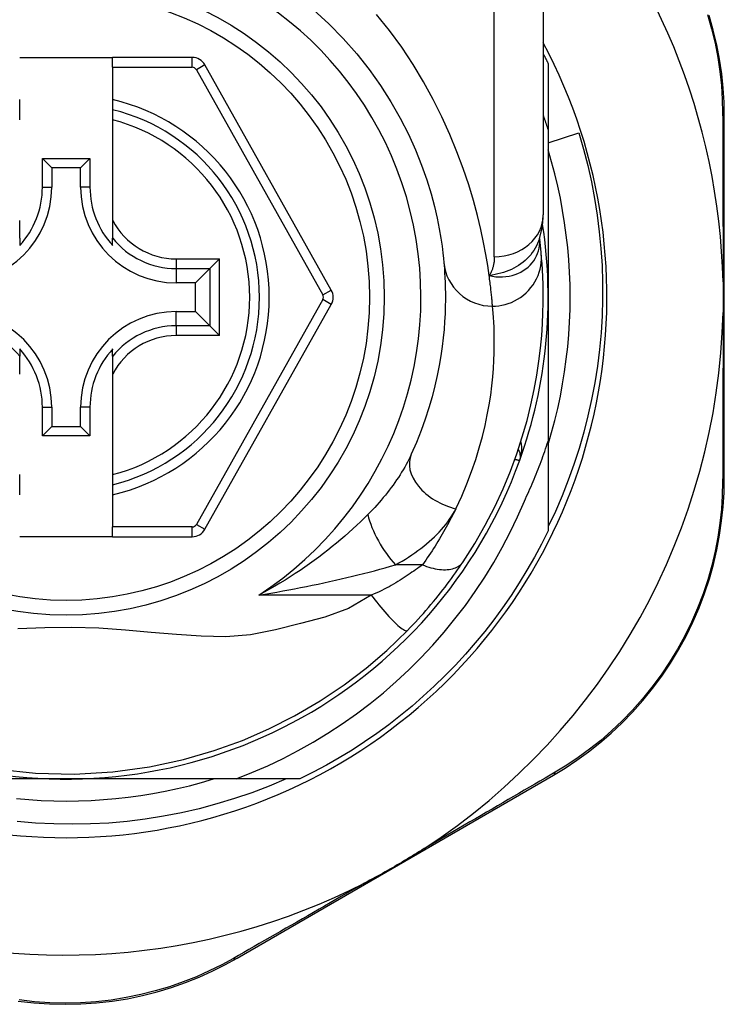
# Model space of a CAD drawing. Header units: inches. Extents: x 20 to 683, y 61 to 320.
# Tile 35 of 205: x 24.56 to 25.127, y 212.201 to 212.993. Entities that reach past the tile are written whole.
import ezdxf

# ---------------------------------------------------------------- set-up
doc = ezdxf.new("R2010")
doc.units = ezdxf.units.IN
doc.header["$MEASUREMENT"] = 0
doc.layers.add('Visible Edges(ANSI)', color=7, linetype='Continuous', lineweight=25)
doc.layers.add('Visible Tangent Edges(ANSI)', color=7, linetype='Continuous', lineweight=25)

msp = doc.modelspace()

# ---------------------------------------------------------------- linework, layer by layer
at = {"layer": 'Visible Edges(ANSI)'}
for p, q in [((24.9817, 213.07342), (24.9817, 212.83616)), ((24.56044, 212.96273), (24.63524, 212.96273)), ((24.69919, 212.96273), (24.63524, 212.96273)), ((24.63524, 212.95486), (24.63524, 212.96273)), ((24.81113, 212.77551), (24.70949, 212.9567)), ((24.98564, 212.95782), (24.98564, 212.90476)), ((24.63524, 212.95486), (24.63524, 212.92878)), ((24.56044, 212.92068), (24.56044, 212.92878)), ((24.63524, 212.92878), (24.63524, 212.92068)), ((24.56044, 212.91255), (24.56044, 212.92068)), ((24.63524, 212.92068), (24.63524, 212.91255)), ((24.63524, 212.91255), (24.63524, 212.83157)), ((25.12737, 212.6235), (25.12737, 212.91558)), ((24.98564, 212.90476), (24.98564, 212.76973)), ((24.98564, 212.89398), (25.01025, 212.90192)), ((24.5787, 212.85831), (24.5787, 212.8814)), ((24.5787, 212.8814), (24.58628, 212.87382)), ((24.5787, 212.8814), (24.61699, 212.8814)), ((24.61699, 212.8814), (24.60941, 212.87382)), ((24.61699, 212.8814), (24.61699, 212.85831)), ((24.58628, 212.87382), (24.58628, 212.85831)), ((24.60941, 212.87382), (24.58628, 212.87382)), ((24.60941, 212.85831), (24.60941, 212.87382)), ((24.56044, 212.8173), (24.56044, 212.83157)), ((24.63524, 212.83157), (24.63524, 212.8173)), ((24.56044, 212.8173), (24.56044, 212.81139)), ((24.63524, 212.81139), (24.63524, 212.8173)), ((24.97878, 212.81699), (24.97877, 212.81704)), ((24.7212, 212.80057), (24.71336, 212.79273)), ((24.71336, 212.79273), (24.70193, 212.7813)), ((24.70193, 212.7813), (24.68643, 212.7813)), ((24.70193, 212.75817), (24.70193, 212.7813)), ((24.98564, 212.76973), (24.98564, 212.65381)), ((24.68643, 212.75817), (24.70193, 212.75817)), ((24.71336, 212.74674), (24.70193, 212.75817)), ((24.7095, 212.58293), (24.81113, 212.76395)), ((24.71336, 212.74674), (24.7212, 212.73889)), ((24.56044, 212.72808), (24.56044, 212.72217)), ((24.63524, 212.72217), (24.63524, 212.72808)), ((24.56044, 212.70789), (24.56044, 212.72217)), ((24.63524, 212.72217), (24.63524, 212.70789)), ((24.63524, 212.70789), (24.63524, 212.62691)), ((24.5787, 212.65807), (24.5787, 212.68115)), ((24.58628, 212.68115), (24.58628, 212.66565)), ((24.60941, 212.66565), (24.60941, 212.68115)), ((24.61699, 212.68115), (24.61699, 212.65807)), ((24.5787, 212.65807), (24.58628, 212.66565)), ((24.58628, 212.66565), (24.60941, 212.66565)), ((24.61699, 212.65807), (24.60941, 212.66565)), ((24.61699, 212.65807), (24.5787, 212.65807)), ((24.98564, 212.65381), (24.98564, 212.58165)), ((24.56044, 212.61879), (24.56044, 212.62691)), ((24.63524, 212.62691), (24.63524, 212.61879)), ((24.56044, 212.61068), (24.56044, 212.61879)), ((24.63524, 212.61879), (24.63524, 212.61068)), ((24.63524, 212.61068), (24.63524, 212.58478)), ((24.63524, 212.57691), (24.63524, 212.58478)), ((24.63524, 212.57691), (24.56044, 212.57691)), ((24.63524, 212.57691), (24.6992, 212.57691)), ((24.7353, 212.23761), (24.98987, 212.385)), ((24.59784, 212.38194), (24.44193, 212.38194)), ((24.73455, 212.38194), (24.59784, 212.38194)), ((24.78593, 212.38194), (24.73455, 212.38194))]:
    msp.add_line(p, q, dxfattribs=at)
at = {"layer": 'Visible Edges(ANSI)', "flags": 128}
for points in [[(24.79693, 213.00094), (24.80922, 212.98974), (24.82081, 212.97799), (24.83165, 212.96576), (24.84168, 212.95314), (24.85085, 212.94021), (24.85914, 212.92711), (24.86656, 212.91398), (24.87314, 212.90098), (24.8789, 212.88824), (24.88384, 212.8759), (24.88799, 212.86412), (24.89138, 212.85303), (24.89413, 212.84277), (24.89633, 212.83337), (24.89804, 212.82489), (24.89933, 212.81737), (24.90027, 212.81085), (24.90093, 212.80538), (24.90137, 212.801), (24.90167, 212.79776)], [(25.12737, 212.91558), (25.12714, 212.92671), (25.12645, 212.93807), (25.12526, 212.94961), (25.12355, 212.96127), (25.12132, 212.973), (25.11854, 212.98476), (25.11521, 212.99652)], [(24.9817, 212.96573), (24.98187, 212.9654), (24.98203, 212.96507), (24.9822, 212.96474), (24.98237, 212.96441), (24.98253, 212.96409), (24.9827, 212.96376), (24.98287, 212.96343), (24.98303, 212.9631), (24.9832, 212.96277), (24.98336, 212.96244), (24.98353, 212.96211), (24.98369, 212.96178), (24.98385, 212.96145), (24.98402, 212.96112), (24.98418, 212.96079), (24.98434, 212.96046), (24.98451, 212.96013), (24.98467, 212.9598), (24.98483, 212.95947), (24.98499, 212.95914), (24.98515, 212.95881), (24.98532, 212.95848), (24.98548, 212.95815), (24.98564, 212.95782)], [(24.98564, 212.90476), (24.98548, 212.90524), (24.98532, 212.90573), (24.98516, 212.90621), (24.98501, 212.9067), (24.98485, 212.90718), (24.98469, 212.90767), (24.98453, 212.90815), (24.98436, 212.90864), (24.9842, 212.90912), (24.98404, 212.9096), (24.98388, 212.91009), (24.98371, 212.91057), (24.98355, 212.91105), (24.98338, 212.91154), (24.98322, 212.91202), (24.98305, 212.9125), (24.98289, 212.91299), (24.98272, 212.91347), (24.98255, 212.91395), (24.98238, 212.91443), (24.98221, 212.91492), (24.98204, 212.9154), (24.98187, 212.91588), (24.9817, 212.91636)], [(25.01025, 212.90192), (25.01405, 212.88887), (25.01744, 212.87572), (25.02041, 212.86248), (25.02297, 212.84917), (25.0251, 212.83579), (25.02681, 212.82236), (25.02811, 212.80888), (25.02897, 212.79536), (25.02942, 212.78182), (25.02944, 212.76826), (25.02903, 212.75469), (25.02819, 212.74113), (25.02693, 212.72759), (25.02524, 212.71411), (25.02313, 212.7007), (25.02061, 212.68738), (25.01766, 212.67416), (25.01431, 212.66104), (25.01054, 212.64803), (25.00636, 212.63515), (25.00178, 212.6224), (24.9968, 212.60979), (24.99142, 212.59734), (24.98564, 212.58505)], [(24.98564, 212.65118), (24.98845, 212.6608), (24.99102, 212.67049), (24.99336, 212.68024), (24.99545, 212.69005), (24.9973, 212.6999), (24.9989, 212.7098), (25.00026, 212.71973), (25.00137, 212.72969), (25.00224, 212.73968), (25.00286, 212.74969), (25.00323, 212.75971), (25.00335, 212.76973), (25.00323, 212.77976), (25.00286, 212.78978), (25.00224, 212.79978), (25.00137, 212.80977), (25.00026, 212.81973), (24.9989, 212.82967), (24.9973, 212.83956), (24.99545, 212.84942), (24.99336, 212.85922), (24.99102, 212.86897), (24.98845, 212.87866), (24.98564, 212.88828)], [(24.97868, 212.81674), (24.981, 212.82662), (24.9817, 212.83616)], [(24.98008, 212.80499), (24.98005, 212.80533), (24.98001, 212.80568), (24.97998, 212.80605), (24.97994, 212.80643), (24.9799, 212.80683), (24.97986, 212.80724), (24.97982, 212.80767), (24.97978, 212.8081), (24.97973, 212.80856), (24.97968, 212.80902), (24.97963, 212.8095), (24.97958, 212.81), (24.97953, 212.8105), (24.97947, 212.81102), (24.97942, 212.81156), (24.97935, 212.81211), (24.97929, 212.81267), (24.97923, 212.81325), (24.97916, 212.81384), (24.97909, 212.81444), (24.97902, 212.81506), (24.97894, 212.81569), (24.97886, 212.81633), (24.97878, 212.81699)], [(24.91722, 212.5568), (24.9266, 212.57158), (24.93506, 212.58635), (24.94264, 212.60103), (24.94937, 212.61554), (24.95529, 212.6298), (24.96043, 212.64372), (24.96486, 212.65728), (24.96863, 212.67043), (24.9718, 212.68313), (24.97442, 212.69534), (24.97655, 212.70703), (24.97822, 212.71819), (24.97951, 212.72879), (24.98045, 212.73881), (24.9811, 212.74824), (24.98149, 212.75707), (24.98168, 212.76529), (24.98169, 212.77288), (24.98157, 212.77985), (24.98135, 212.78617), (24.98106, 212.79186), (24.98074, 212.79689), (24.9804, 212.80127), (24.98008, 212.80499)], [(24.90167, 212.79776), (24.90189, 212.79529), (24.90211, 212.79245), (24.90234, 212.78924), (24.90255, 212.78564), (24.90273, 212.78167), (24.90287, 212.77733), (24.90295, 212.77262), (24.90295, 212.76755), (24.90287, 212.76213), (24.90268, 212.75637), (24.90235, 212.75027), (24.90187, 212.74384), (24.90122, 212.73707), (24.90036, 212.72996), (24.89929, 212.72253), (24.89797, 212.71477), (24.89638, 212.70669), (24.89448, 212.69832), (24.89227, 212.68967), (24.8897, 212.68078), (24.88677, 212.67167), (24.88344, 212.66236), (24.8797, 212.65289), (24.87552, 212.64327)], [(25.12637, 212.78205), (25.1264, 212.78103), (25.12642, 212.78), (25.12643, 212.77897), (25.12645, 212.77793), (25.12647, 212.7769), (25.12648, 212.77587), (25.12649, 212.77485), (25.1265, 212.77382), (25.1265, 212.7728), (25.12651, 212.77177), (25.12651, 212.77075), (25.12651, 212.76972), (25.12651, 212.7687), (25.12651, 212.76767), (25.1265, 212.76665), (25.1265, 212.76563), (25.12649, 212.7646), (25.12648, 212.76358), (25.12647, 212.76255), (25.12645, 212.76152), (25.12643, 212.76049), (25.12642, 212.75947), (25.1264, 212.75844), (25.12637, 212.75741)], [(24.9665, 212.6056), (24.96742, 212.60756), (24.96833, 212.60952), (24.96923, 212.61149), (24.97012, 212.61346), (24.971, 212.61544), (24.97186, 212.61742), (24.97272, 212.61941), (24.97357, 212.6214), (24.9744, 212.62339), (24.97523, 212.62539), (24.97604, 212.6274), (24.97685, 212.6294), (24.97764, 212.63142), (24.97842, 212.63343), (24.97919, 212.63545), (24.97995, 212.63748), (24.9807, 212.63951), (24.98144, 212.64154), (24.98216, 212.64357), (24.98288, 212.64561), (24.98359, 212.64766), (24.98428, 212.64971), (24.98497, 212.65176), (24.98564, 212.65381)], [(24.98987, 212.385), (24.99935, 212.39075), (25.00879, 212.39701), (25.01814, 212.40379), (25.02734, 212.41107), (25.03635, 212.41885), (25.04511, 212.4271), (25.0536, 212.43583), (25.06177, 212.44503), (25.06959, 212.45468), (25.077, 212.46475), (25.08399, 212.47518), (25.09052, 212.48595), (25.09657, 212.49699), (25.1021, 212.50826), (25.10708, 212.51972), (25.11149, 212.53132), (25.11533, 212.543), (25.11861, 212.55471), (25.12135, 212.56642), (25.12356, 212.57808), (25.12525, 212.58966), (25.12644, 212.60112), (25.12714, 212.61241), (25.12737, 212.6235)], [(24.73455, 212.38194), (24.74734, 212.38703), (24.75996, 212.39254), (24.77239, 212.39848), (24.78463, 212.40484), (24.79665, 212.41161), (24.80846, 212.41879), (24.82002, 212.42637), (24.83131, 212.43434), (24.84232, 212.44267), (24.85303, 212.45136), (24.86344, 212.46042), (24.87354, 212.46981), (24.88332, 212.47955), (24.89277, 212.48962), (24.90188, 212.50002), (24.91063, 212.51072), (24.91901, 212.52171), (24.927, 212.53296), (24.9346, 212.54448), (24.9418, 212.55624), (24.9486, 212.56825), (24.95498, 212.58048), (24.96095, 212.59293), (24.9665, 212.6056)], [(24.98564, 212.58165), (24.98026, 212.57093), (24.97458, 212.56037), (24.96861, 212.54998), (24.96235, 212.53975), (24.95582, 212.5297), (24.949, 212.51984), (24.94191, 212.51017), (24.93456, 212.5007), (24.92695, 212.49143), (24.91908, 212.48239), (24.91096, 212.47356), (24.90261, 212.46497), (24.89401, 212.45661), (24.88519, 212.44849), (24.87614, 212.44063), (24.86688, 212.43301), (24.85741, 212.42566), (24.84774, 212.41857), (24.83788, 212.41176), (24.82783, 212.40522), (24.8176, 212.39896), (24.8072, 212.393), (24.79664, 212.38732), (24.78593, 212.38194)], [(24.87248, 212.50155), (24.87463, 212.50377), (24.87677, 212.50602), (24.8789, 212.50829), (24.88102, 212.51059), (24.88313, 212.5129), (24.88521, 212.51524), (24.88728, 212.5176), (24.88932, 212.51995), (24.89132, 212.52231), (24.8933, 212.52468), (24.89524, 212.52704), (24.89715, 212.52939), (24.89902, 212.53174), (24.90086, 212.53409), (24.90266, 212.53643), (24.90443, 212.53875), (24.90616, 212.54107), (24.90786, 212.54338), (24.90952, 212.54567), (24.91114, 212.54794), (24.91272, 212.55019), (24.91427, 212.55242), (24.91577, 212.55462), (24.91722, 212.5568)], [(24.54249, 212.38989), (24.57307, 212.38668), (24.60422, 212.38593), (24.6353, 212.38772), (24.665, 212.39179), (24.69221, 212.39765), (24.71701, 212.40484), (24.73974, 212.41305), (24.76102, 212.42228), (24.7816, 212.43271), (24.80217, 212.44477), (24.82161, 212.45783), (24.83916, 212.47117), (24.85578, 212.48544), (24.87248, 212.50155)], [(24.5578, 212.3662), (24.56779, 212.36534), (24.5778, 212.36472), (24.58782, 212.36434), (24.59784, 212.36422), (24.60787, 212.36434), (24.61789, 212.36472), (24.62789, 212.36534), (24.63788, 212.3662), (24.64784, 212.36731), (24.65778, 212.36867), (24.66767, 212.37028), (24.67753, 212.37213), (24.68733, 212.37422), (24.69708, 212.37655), (24.70677, 212.37912), (24.71639, 212.38194)], [(24.77476, 212.38194), (24.76116, 212.37619), (24.74735, 212.37092), (24.73335, 212.36612), (24.71919, 212.36181), (24.70491, 212.358), (24.69052, 212.35469), (24.67604, 212.35188), (24.66148, 212.34959), (24.64684, 212.34779), (24.63216, 212.34651), (24.61743, 212.34574), (24.60267, 212.34547), (24.5879, 212.34573), (24.57313, 212.3465), (24.55838, 212.34778)], [(24.88595, 212.326), (24.88402, 212.32475), (24.88207, 212.32351), (24.88011, 212.32228), (24.87816, 212.32107), (24.87617, 212.31985), (24.87417, 212.31864), (24.87217, 212.31743), (24.87017, 212.31624), (24.86818, 212.31506), (24.86622, 212.31391), (24.86425, 212.31276), (24.86229, 212.31162), (24.86032, 212.31048), (24.85835, 212.30935), (24.85637, 212.30822), (24.85438, 212.3071), (24.85239, 212.30598), (24.85039, 212.30486), (24.84834, 212.30374), (24.84627, 212.3026), (24.84419, 212.30148), (24.8421, 212.30037), (24.84002, 212.29927), (24.83795, 212.29821)], [(24.55933, 212.20315), (24.57182, 212.20173), (24.58442, 212.20087), (24.59707, 212.20057), (24.60972, 212.20085), (24.62232, 212.20169), (24.63481, 212.2031), (24.64713, 212.20508), (24.65923, 212.2076), (24.67108, 212.21063), (24.68264, 212.21414), (24.6939, 212.21808), (24.70482, 212.22244), (24.71538, 212.22716), (24.72555, 212.23223), (24.7353, 212.23761)]]:
    msp.add_lwpolyline(points, dxfattribs=at)
at = {"layer": 'Visible Edges(ANSI)'}
msp.add_circle((24.59784, 212.76973), 0.25591, dxfattribs=at)
for centre, radius, start, end in [((24.59699, 212.76973), 0.52953, 1.33308, 43.40464), ((24.59784, 212.76973), 0.43504, 151.92751, 28.07249), ((24.69919, 212.95092), 0.01181, 29.29123, 90), ((24.59784, 212.76973), 0.15551, 283.91643, 76.08357), ((24.50926, 212.85831), 0.07702, 270, 0), ((24.50926, 212.85831), 0.06944, 317.48259, 0), ((24.68643, 212.85831), 0.07702, 180, 270), ((24.68643, 212.85831), 0.06944, 180, 222.51741), ((24.59784, 212.76973), 0.3878, 171.33391, 340.21195), ((24.59784, 212.76973), 0.3878, 340.21195, 8.66609), ((24.80083, 212.76973), 0.01181, 330.68681, 29.29123), ((24.50926, 212.68115), 0.07702, 0, 90), ((24.68643, 212.68115), 0.07702, 90, 180), ((24.59699, 212.76973), 0.52953, 303.07249, 358.66692), ((24.50926, 212.68115), 0.06944, 0, 42.51741), ((24.68643, 212.68115), 0.06944, 137.48259, 180), ((24.95348, 212.64178), 0.00984, 340.21195, 33.93658), ((24.6992, 212.58872), 0.01181, 270, 330.68681), ((24.59699, 212.76973), 0.52953, 251.08535, 297.06854)]:
    msp.add_arc(centre, radius, start, end, dxfattribs=at)
at = {"layer": 'Visible Tangent Edges(ANSI)'}
for p, q in [((24.94233, 212.80227), (24.94233, 213.07342)), ((24.69919, 212.95486), (24.69919, 212.96273)), ((24.70949, 212.9567), (24.70263, 212.95285)), ((24.63524, 212.95486), (24.69919, 212.95486)), ((24.70263, 212.95285), (24.80427, 212.77166)), ((24.5787, 212.85831), (24.58628, 212.85831)), ((24.61699, 212.85831), (24.60941, 212.85831)), ((24.68643, 212.80057), (24.7212, 212.80057)), ((24.68643, 212.80057), (24.68643, 212.79273)), ((24.7212, 212.73889), (24.7212, 212.80057)), ((24.68643, 212.79273), (24.71336, 212.79273)), ((24.68643, 212.79273), (24.68643, 212.7813)), ((24.71336, 212.79273), (24.71336, 212.74674)), ((24.80427, 212.77166), (24.81113, 212.77551)), ((24.80427, 212.76781), (24.70263, 212.58679)), ((24.81113, 212.76395), (24.80427, 212.76781)), ((24.68643, 212.74674), (24.68643, 212.75817)), ((24.68643, 212.74674), (24.68643, 212.73889)), ((24.71336, 212.74674), (24.68643, 212.74674)), ((24.7212, 212.73889), (24.68643, 212.73889)), ((24.5787, 212.68115), (24.58628, 212.68115)), ((24.61699, 212.68115), (24.60941, 212.68115)), ((24.6992, 212.58478), (24.63524, 212.58478)), ((24.6992, 212.57691), (24.6992, 212.58478)), ((24.70263, 212.58679), (24.7095, 212.58293)), ((24.88447, 212.55433), (24.8628, 212.55433)), ((24.84332, 212.53003), (24.7528, 212.53003))]:
    msp.add_line(p, q, dxfattribs=at)
at = {"layer": 'Visible Tangent Edges(ANSI)', "flags": 128}
for points in [[(24.93819, 212.7872), (24.93703, 212.79517), (24.93556, 212.80404), (24.93374, 212.81375), (24.93151, 212.82427), (24.92881, 212.83555), (24.92559, 212.84755), (24.92177, 212.86017), (24.91732, 212.87332), (24.91224, 212.88688), (24.90652, 212.90074), (24.90014, 212.91481), (24.89309, 212.92896), (24.88536, 212.9431), (24.87694, 212.9571), (24.86783, 212.97088), (24.85805, 212.98433), (24.84766, 212.99741)], [(25.1139, 212.99721), (25.11718, 212.98571), (25.11993, 212.9742), (25.12215, 212.96272), (25.12385, 212.95131), (25.12505, 212.94002), (25.12578, 212.92891), (25.12604, 212.91801)], [(25.12604, 212.91801), (25.12606, 212.91278), (25.12608, 212.90751), (25.12611, 212.90219), (25.12613, 212.89683), (25.12615, 212.89142), (25.12617, 212.88598), (25.12618, 212.88049), (25.1262, 212.87497), (25.12622, 212.86941), (25.12624, 212.86381), (25.12625, 212.85817), (25.12627, 212.8525), (25.12628, 212.84679), (25.12629, 212.84105), (25.12631, 212.83527), (25.12632, 212.82946), (25.12633, 212.82362), (25.12634, 212.81775), (25.12635, 212.81184), (25.12635, 212.80592), (25.12636, 212.79997), (25.12637, 212.79401), (25.12637, 212.78803), (25.12637, 212.78205)], [(24.97868, 212.81674), (24.97799, 212.81479), (24.97718, 212.81287), (24.97627, 212.81099), (24.97525, 212.80916), (24.97413, 212.80737), (24.97291, 212.80564), (24.97159, 212.80397), (24.97018, 212.80236), (24.96868, 212.80082), (24.9671, 212.79935), (24.96543, 212.79795), (24.96369, 212.79662), (24.96187, 212.79538), (24.95998, 212.79422), (24.95803, 212.79315), (24.95603, 212.79216), (24.95397, 212.79126), (24.95186, 212.79045), (24.9497, 212.78971), (24.94749, 212.78906), (24.94523, 212.78848), (24.94292, 212.78798), (24.94058, 212.78756), (24.93819, 212.7872)], [(24.93819, 212.7872), (24.94093, 212.78663), (24.94365, 212.78626), (24.94635, 212.78609), (24.94901, 212.78611), (24.95162, 212.78632), (24.95417, 212.78672), (24.95665, 212.78729), (24.95905, 212.78802), (24.96136, 212.78893), (24.96356, 212.78998), (24.96565, 212.79119), (24.96761, 212.79253), (24.96944, 212.794), (24.97112, 212.79559), (24.97266, 212.79729), (24.97405, 212.79909), (24.97527, 212.80097), (24.97632, 212.80294), (24.97719, 212.80496), (24.97789, 212.80705), (24.97841, 212.80918), (24.97875, 212.81135), (24.97891, 212.81353), (24.97888, 212.81571)], [(24.97888, 212.81571), (24.97887, 212.81578), (24.97887, 212.81586), (24.97887, 212.81593), (24.97886, 212.81599), (24.97886, 212.81606), (24.97885, 212.81613), (24.97885, 212.81619), (24.97885, 212.81625), (24.97884, 212.81631), (24.97884, 212.81637), (24.97883, 212.81642), (24.97883, 212.81647), (24.97883, 212.81653), (24.97882, 212.81658), (24.97882, 212.81663), (24.97881, 212.81667), (24.97881, 212.81672), (24.97881, 212.81676), (24.9788, 212.8168), (24.9788, 212.81684), (24.97879, 212.81688), (24.97879, 212.81692), (24.97879, 212.81695), (24.97878, 212.81699)], [(24.94087, 212.76251), (24.94333, 212.76259), (24.94584, 212.76283), (24.94838, 212.76324), (24.95095, 212.76382), (24.95352, 212.7646), (24.95608, 212.76556), (24.95861, 212.76671), (24.96107, 212.76806), (24.96346, 212.76959), (24.96575, 212.77131), (24.96792, 212.77319), (24.96994, 212.77523), (24.97182, 212.77742), (24.97351, 212.77972), (24.97503, 212.78213), (24.97635, 212.78462), (24.97748, 212.78717), (24.97841, 212.78976), (24.97915, 212.79236), (24.97969, 212.79496), (24.98004, 212.79754), (24.98022, 212.80008), (24.98022, 212.80257), (24.98008, 212.80499)], [(24.94233, 212.80227), (24.94232, 212.80158), (24.9423, 212.80089), (24.94227, 212.80021), (24.94222, 212.79953), (24.94216, 212.79886), (24.94208, 212.79819), (24.94199, 212.79752), (24.94189, 212.79686), (24.94177, 212.79621), (24.94164, 212.79557), (24.94149, 212.79492), (24.94132, 212.79429), (24.94115, 212.79366), (24.94095, 212.79304), (24.94074, 212.79242), (24.94052, 212.79182), (24.94028, 212.79121), (24.94003, 212.79062), (24.93976, 212.79003), (24.93948, 212.78945), (24.93918, 212.78888), (24.93886, 212.78831), (24.93854, 212.78775), (24.93819, 212.7872)], [(24.94087, 212.76251), (24.94083, 212.76309), (24.94078, 212.76372), (24.94072, 212.76438), (24.94066, 212.76509), (24.9406, 212.76583), (24.94053, 212.76661), (24.94046, 212.76743), (24.94038, 212.76829), (24.94029, 212.76919), (24.9402, 212.77013), (24.94011, 212.7711), (24.94, 212.77212), (24.93989, 212.77317), (24.93978, 212.77426), (24.93965, 212.77538), (24.93952, 212.77655), (24.93939, 212.77775), (24.93924, 212.77899), (24.93909, 212.78027), (24.93893, 212.78158), (24.93876, 212.78293), (24.93858, 212.78432), (24.93839, 212.78574), (24.93819, 212.7872)], [(24.91135, 212.59949), (24.91607, 212.60964), (24.92029, 212.61964), (24.92405, 212.62946), (24.92736, 212.63907), (24.93026, 212.64846), (24.93276, 212.65758), (24.9349, 212.66642), (24.9367, 212.67494), (24.93818, 212.68313), (24.9394, 212.69097), (24.94036, 212.69847), (24.9411, 212.70561), (24.94164, 212.7124), (24.94201, 212.71884), (24.94223, 212.72492), (24.94232, 212.73063), (24.94232, 212.73598), (24.94223, 212.74095), (24.94207, 212.74553), (24.94186, 212.74972), (24.94163, 212.75352), (24.94137, 212.75691), (24.94112, 212.75991), (24.94087, 212.76251)], [(25.12637, 212.75741), (25.12637, 212.75142), (25.12637, 212.74544), (25.12636, 212.73947), (25.12635, 212.73351), (25.12635, 212.72757), (25.12634, 212.72166), (25.12633, 212.71578), (25.12632, 212.70993), (25.12631, 212.70411), (25.12629, 212.69832), (25.12628, 212.69256), (25.12627, 212.68683), (25.12625, 212.68113), (25.12624, 212.67547), (25.12622, 212.66985), (25.1262, 212.66426), (25.12618, 212.65871), (25.12616, 212.6532), (25.12615, 212.64773), (25.12613, 212.6423), (25.1261, 212.63692), (25.12608, 212.63159), (25.12606, 212.6263), (25.12604, 212.62106)], [(24.96274, 212.63845), (24.96295, 212.63906), (24.96315, 212.63967), (24.96333, 212.64029), (24.96351, 212.64091), (24.96366, 212.64154), (24.96381, 212.64217), (24.96394, 212.6428), (24.96405, 212.64344), (24.96415, 212.64408), (24.96424, 212.64472), (24.96431, 212.64536), (24.96436, 212.64599), (24.9644, 212.64663), (24.96442, 212.64727), (24.96443, 212.64791), (24.96442, 212.64854), (24.96439, 212.64918), (24.96435, 212.64981), (24.96428, 212.65044), (24.9642, 212.65107), (24.9641, 212.65169), (24.96398, 212.6523), (24.96384, 212.65291), (24.96368, 212.65351)], [(24.87552, 212.64327), (24.87456, 212.64122), (24.87355, 212.63916), (24.87249, 212.63709), (24.87137, 212.63502), (24.87021, 212.63295), (24.869, 212.63087), (24.86775, 212.6288), (24.86646, 212.62673), (24.86512, 212.62467), (24.86374, 212.62261), (24.86232, 212.62056), (24.86087, 212.61851), (24.85937, 212.61648), (24.85784, 212.61445), (24.85627, 212.61243), (24.85466, 212.61042), (24.85301, 212.60841), (24.85132, 212.60642), (24.8496, 212.60443), (24.84785, 212.60246), (24.84606, 212.6005), (24.84424, 212.59856), (24.84238, 212.59663), (24.8405, 212.59472)], [(24.95885, 212.63927), (24.95915, 212.63921), (24.95944, 212.63915), (24.95972, 212.63909), (24.95999, 212.63903), (24.96025, 212.63897), (24.96049, 212.63892), (24.96073, 212.63887), (24.96095, 212.63883), (24.96116, 212.63878), (24.96136, 212.63874), (24.96155, 212.6387), (24.96172, 212.63866), (24.96188, 212.63863), (24.96202, 212.6386), (24.96216, 212.63857), (24.96228, 212.63854), (24.96239, 212.63852), (24.96248, 212.6385), (24.96256, 212.63849), (24.96262, 212.63847), (24.96267, 212.63846), (24.96271, 212.63845), (24.96273, 212.63845), (24.96274, 212.63845)], [(25.12604, 212.62106), (25.12577, 212.61021), (25.12504, 212.59916), (25.12384, 212.58795), (25.12215, 212.57662), (25.11996, 212.56521), (25.11725, 212.55375), (25.11401, 212.54229), (25.11024, 212.53087), (25.1059, 212.51952), (25.10101, 212.5083), (25.09559, 212.49726), (25.08967, 212.48645), (25.08327, 212.47591), (25.07644, 212.46568), (25.06918, 212.45582), (25.06155, 212.44636), (25.05356, 212.43734), (25.04526, 212.42878), (25.0367, 212.42067), (25.02791, 212.41304), (25.01893, 212.40588), (25.0098, 212.39921), (25.00058, 212.39305), (24.99132, 212.38739)], [(24.8628, 212.55433), (24.86552, 212.55584), (24.86819, 212.5574), (24.87082, 212.55899), (24.8734, 212.56062), (24.87593, 212.56229), (24.8784, 212.56399), (24.88082, 212.56573), (24.88318, 212.5675), (24.88548, 212.56929), (24.88772, 212.57112), (24.8899, 212.57298), (24.89201, 212.57487), (24.89406, 212.57678), (24.89604, 212.57873), (24.89794, 212.5807), (24.89978, 212.5827), (24.90153, 212.58473), (24.90321, 212.58678), (24.9048, 212.58886), (24.90631, 212.59095), (24.90772, 212.59306), (24.90903, 212.59519), (24.91024, 212.59733), (24.91135, 212.59949)], [(24.91135, 212.59949), (24.91044, 212.59763), (24.90951, 212.59577), (24.90856, 212.59391), (24.9076, 212.59205), (24.90662, 212.59018), (24.90562, 212.5883), (24.9046, 212.58643), (24.90356, 212.58455), (24.90251, 212.58267), (24.90144, 212.58079), (24.90035, 212.5789), (24.89924, 212.57701), (24.89811, 212.57512), (24.89696, 212.57323), (24.8958, 212.57134), (24.89462, 212.56945), (24.89342, 212.56756), (24.8922, 212.56567), (24.89096, 212.56378), (24.8897, 212.56189), (24.88842, 212.56), (24.88713, 212.55811), (24.88581, 212.55622), (24.88447, 212.55433)], [(24.8405, 212.59472), (24.83762, 212.59187), (24.83466, 212.58901), (24.83163, 212.58614), (24.82851, 212.58327), (24.82532, 212.58039), (24.82206, 212.57752), (24.81874, 212.57465), (24.81534, 212.5718), (24.81189, 212.56897), (24.80837, 212.56616), (24.80479, 212.56337), (24.80115, 212.56061), (24.79745, 212.55787), (24.79369, 212.55516), (24.78987, 212.55248), (24.78598, 212.54983), (24.78203, 212.54721), (24.77803, 212.54463), (24.77396, 212.54209), (24.76984, 212.53958), (24.76566, 212.53712), (24.76143, 212.53471), (24.75714, 212.53234), (24.7528, 212.53003)], [(24.7528, 212.53003), (24.75765, 212.53081), (24.76248, 212.53162), (24.7673, 212.53244), (24.7721, 212.53329), (24.77689, 212.53417), (24.78166, 212.53506), (24.78641, 212.53598), (24.79114, 212.53691), (24.79585, 212.53787), (24.80054, 212.53884), (24.8052, 212.53984), (24.80984, 212.54085), (24.81445, 212.54188), (24.81904, 212.54294), (24.8236, 212.54401), (24.82813, 212.5451), (24.83263, 212.54621), (24.8371, 212.54733), (24.84152, 212.54847), (24.8459, 212.54962), (24.85022, 212.55078), (24.85448, 212.55196), (24.85868, 212.55314), (24.8628, 212.55433)], [(24.88447, 212.55433), (24.88316, 212.55336), (24.88181, 212.55237), (24.88043, 212.55137), (24.87901, 212.55036), (24.87755, 212.54934), (24.87606, 212.54831), (24.87454, 212.54727), (24.87298, 212.54623), (24.8714, 212.54519), (24.86978, 212.54414), (24.86813, 212.54309), (24.86645, 212.54203), (24.86474, 212.54098), (24.863, 212.53992), (24.86122, 212.53886), (24.85942, 212.5378), (24.85759, 212.53674), (24.85574, 212.53569), (24.85382, 212.53465), (24.85184, 212.53365), (24.84979, 212.53268), (24.84769, 212.53176), (24.84553, 212.53087), (24.84332, 212.53003)], [(24.88447, 212.55433), (24.88615, 212.55367), (24.88784, 212.55305), (24.88955, 212.55249), (24.89127, 212.55199), (24.89299, 212.55155), (24.89471, 212.55118), (24.89641, 212.55087), (24.89809, 212.55064), (24.89974, 212.55048), (24.90136, 212.5504), (24.90293, 212.5504), (24.90446, 212.55047), (24.90593, 212.55063), (24.90734, 212.55085), (24.90869, 212.55116), (24.90996, 212.55154), (24.91116, 212.55198), (24.91227, 212.5525), (24.91331, 212.55308), (24.91426, 212.55372), (24.91513, 212.55442), (24.91592, 212.55516), (24.91661, 212.55596), (24.91722, 212.5568)], [(24.84332, 212.53003), (24.82509, 212.51926), (24.80603, 212.5122), (24.78635, 212.50699), (24.76625, 212.50191), (24.74609, 212.49786), (24.72619, 212.49643), (24.70644, 212.49677), (24.68653, 212.49816), (24.66627, 212.49997), (24.64546, 212.50178), (24.62398, 212.50322), (24.60226, 212.50396), (24.58064, 212.50371), (24.55895, 212.50282)], [(24.84332, 212.53003), (24.84479, 212.52809), (24.8463, 212.52613), (24.84786, 212.52415), (24.84944, 212.52217), (24.85106, 212.52021), (24.85268, 212.51827), (24.85431, 212.51638), (24.85593, 212.51454), (24.85753, 212.51278), (24.8591, 212.5111), (24.86062, 212.50953), (24.86208, 212.50807), (24.86347, 212.50674), (24.86479, 212.50554), (24.86602, 212.50449), (24.86715, 212.50358), (24.86819, 212.50283), (24.86912, 212.50222), (24.86994, 212.50176), (24.87066, 212.50146), (24.87127, 212.50129), (24.87177, 212.50125), (24.87218, 212.50134), (24.87248, 212.50155)], [(24.99132, 212.38739), (24.98725, 212.38501), (24.98315, 212.38261), (24.97901, 212.38019), (24.97485, 212.37776), (24.97065, 212.37531), (24.96642, 212.37284), (24.96217, 212.37035), (24.95788, 212.36785), (24.95357, 212.36534), (24.94923, 212.36281), (24.94486, 212.36026), (24.94047, 212.3577), (24.93605, 212.35513), (24.93161, 212.35254), (24.92714, 212.34994), (24.92265, 212.34732), (24.91813, 212.3447), (24.9136, 212.34206), (24.90904, 212.33941), (24.90446, 212.33675), (24.89986, 212.33407), (24.89524, 212.33139), (24.8906, 212.3287), (24.88595, 212.326)], [(24.83795, 212.29821), (24.83332, 212.29553), (24.82869, 212.29286), (24.82408, 212.29019), (24.81948, 212.28754), (24.8149, 212.2849), (24.81035, 212.28228), (24.80581, 212.27966), (24.8013, 212.27706), (24.79681, 212.27447), (24.79234, 212.2719), (24.78789, 212.26934), (24.78347, 212.2668), (24.77907, 212.26427), (24.77469, 212.26175), (24.77035, 212.25925), (24.76602, 212.25677), (24.76173, 212.2543), (24.75746, 212.25185), (24.75322, 212.24942), (24.74902, 212.247), (24.74484, 212.24461), (24.7407, 212.24223), (24.73659, 212.23987), (24.73251, 212.23754)], [(24.73251, 212.23754), (24.72295, 212.23231), (24.71298, 212.22739), (24.70263, 212.2228), (24.69192, 212.21857), (24.68089, 212.21474), (24.66956, 212.21133), (24.65795, 212.20839), (24.6461, 212.20594), (24.63403, 212.20402), (24.6218, 212.20265), (24.60947, 212.20183), (24.59708, 212.20157), (24.58469, 212.20185), (24.57235, 212.20269), (24.56012, 212.20407)]]:
    msp.add_lwpolyline(points, dxfattribs=at)
at = {"layer": 'Visible Tangent Edges(ANSI)'}
msp.add_circle((24.59784, 212.76973), 0.24409, dxfattribs=at)
for centre, radius, start, end in [((24.59784, 212.76973), 0.28543, 302.8812, 237.1188), ((24.69919, 212.95092), 0.00394, 29.29123, 90), ((24.59784, 212.76973), 0.16339, 283.23324, 76.76676), ((24.59784, 212.76973), 0.14764, 284.67485, 75.32515), ((24.68643, 212.85831), 0.05775, 207.58522, 270), ((24.68643, 212.85831), 0.06559, 218.70967, 270), ((24.80083, 212.76973), 0.00394, 330.68681, 29.29123), ((24.50926, 212.68115), 0.06559, 38.70967, 90), ((24.68643, 212.68115), 0.06559, 90, 141.29033), ((24.68643, 212.68115), 0.05775, 90, 152.41478), ((24.6992, 212.58872), 0.00394, 270, 330.68681)]:
    msp.add_arc(centre, radius, start, end, dxfattribs=at)
for centre, major_axis, ratio, start_param, end_param in [((25.11737, 212.91558), (0.01, 0), 0.487954, 0, 0.52137), ((24.94233, 212.83616), (0.03937, 0), 0.860915, 4.712389, 6.283185), ((25.17519, 212.82975), (-0.19646, -0.01245), 0.394768, 0.00408, 0.020515), ((24.94087, 212.80137), (-0.0392, -0.00362), 0.987056, 0, 1.480007), ((24.91135, 212.62695), (-0.03583, 0.01632), 0.663135, 0, 1.864107), ((25.11737, 212.6235), (0.01, 0), 0.488859, 5.761481, 6.283185), ((24.8628, 212.57864), (0.01985, -0.034), 0.367954, 4.019795, 5.274641), ((24.98486, 212.39366), (0.00501, -0.00865), 0.491578, 0, 0.522713), ((24.73029, 212.24626), (0.00501, -0.00865), 0.490887, 5.760729, 6.283185)]:
    msp.add_ellipse(centre, major_axis=major_axis, ratio=ratio, start_param=start_param, end_param=end_param, dxfattribs=at)

doc.saveas('drawing.dxf')
